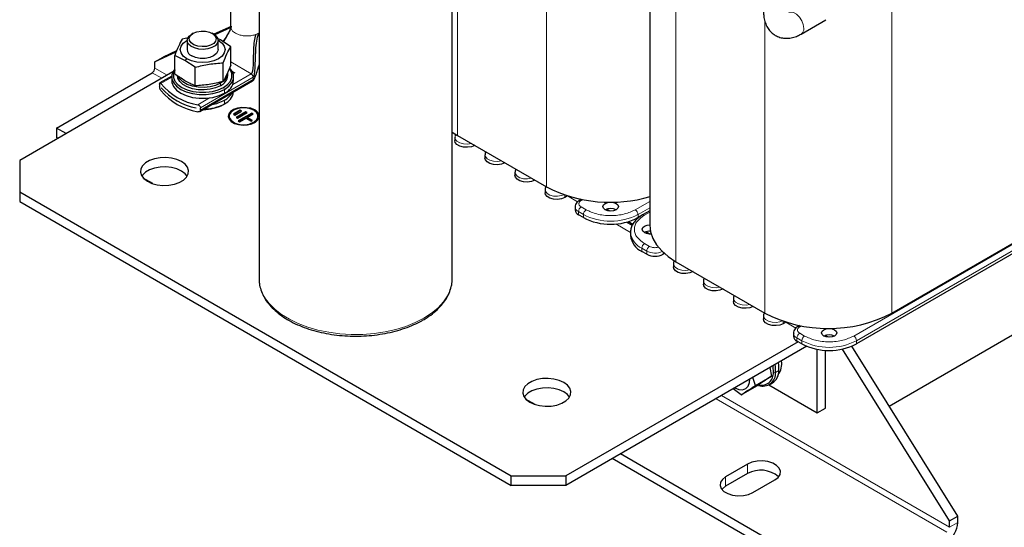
# Model space of a CAD drawing. Header units: millimetres. Extents: x 5 to 418, y 2 to 292.
# Tile 38 of 51: x 314 to 382, y 59 to 94. Entities that reach past the tile are written whole.
import ezdxf

# ---------------------------------------------------------------- set-up
doc = ezdxf.new("R2010")
doc.units = ezdxf.units.MM

msp = doc.modelspace()

# ---------------------------------------------------------------- linework, layer by layer
at = {"color": 7, "linetype": 'Continuous', "lineweight": 18}
for p, q in [((344.5945, 110.1221), (344.5945, 85.8437)), ((350.7416, 102.3814), (350.7416, 82.295)), ((359.6795, 101.4138), (359.6795, 77.1353)), ((374.5758, 97.8651), (374.5758, 73.5867)), ((365.8266, 93.6731), (365.8266, 73.5867)), ((329.0704, 93.0473), (329.2644, 92.8975)), ((329.2644, 92.8975), (329.524, 92.7855)), ((330.6659, 92.8051), (330.8672, 92.8975)), ((328.0954, 92.3968), (328.2274, 92.4321)), ((325.908, 91.1341), (325.776, 91.017)), ((324.5491, 90.0008), (323.7019, 90.4899)), ((330.3518, 90.0923), (328.935, 90.9103)), ((324.172, 89.783), (323.5133, 90.1633)), ((324.8684, 89.8731), (324.105, 89.4325)), ((326.8591, 87.7567), (330.4901, 89.8528)), ((329.0618, 90.2417), (329.0618, 90.2634)), ((329.0823, 89.3595), (330.3518, 90.0923)), ((329.1749, 90.1818), (329.1749, 90.16)), ((329.2032, 90.1654), (329.2032, 90.1818)), ((330.4901, 89.6932), (330.4901, 89.8528)), ((326.8591, 87.597), (330.4901, 89.6932)), ((328.1543, 89.5107), (328.2274, 89.4466)), ((328.2274, 89.4466), (328.2274, 89.2724)), ((328.4348, 89.1526), (328.5102, 89.022)), ((326.6569, 87.9593), (327.4729, 88.4304)), ((328.5102, 88.7607), (328.5102, 89.022)), ((328.5102, 88.2817), (328.5102, 88.0204)), ((345.7825, 85.1578), (345.7825, 85.1579)), ((347.8566, 83.9604), (347.8566, 83.9605)), ((349.9308, 82.763), (349.9308, 82.7631)), ((389.8682, 82.3494), (371.9548, 72.0082)), ((352.005, 81.5656), (352.005, 81.7334)), ((352.1839, 81.6688), (352.8779, 81.2682)), ((372.1434, 71.6816), (390.0568, 82.0228)), ((353.1364, 81.3479), (353.2524, 81.4149)), ((353.4758, 80.7166), (353.1364, 80.9125)), ((357.8674, 81.2924), (356.8699, 80.7166)), ((352.9478, 80.5859), (353.2872, 80.39)), ((352.9478, 80.3682), (352.9478, 80.5859)), ((353.2872, 80.39), (353.2872, 80.1722)), ((357.0585, 80.39), (357.8674, 80.857)), ((357.0585, 80.1722), (357.0585, 80.39)), ((357.511, 80.3465), (357.8674, 80.5522)), ((355.533, 79.7354), (356.551, 79.1478)), ((357.8504, 78.1911), (357.511, 78.3871)), ((357.3224, 78.0605), (357.6619, 77.8645)), ((357.3224, 77.8427), (357.3224, 78.0605)), ((357.6619, 77.8645), (357.6619, 77.6468)), ((358.7932, 77.6468), (358.7932, 77.7814)), ((360.8674, 76.4494), (360.8674, 76.4495)), ((362.9416, 75.252), (362.9416, 75.2521)), ((365.0158, 74.0546), (365.0158, 74.0547)), ((367.0899, 72.8572), (367.0899, 73.0251)), ((367.2688, 72.9605), (367.9629, 72.5598)), ((368.2213, 72.6396), (368.3373, 72.7065)), ((368.5607, 72.0082), (368.2213, 72.2042)), ((368.0327, 71.8776), (368.3722, 71.6816)), ((368.0327, 71.6598), (368.0327, 71.8776)), ((368.3722, 71.6816), (368.3722, 71.4639)), ((372.1434, 71.4639), (372.1434, 71.6816)), ((369.3521, 71.1045), (369.4281, 71.0606)), ((369.4659, 71.0824), (369.4281, 71.0606)), ((366.4074, 69.5061), (366.558, 69.4999)), ((366.7843, 69.6306), (366.558, 69.4999)), ((378.3848, 58.4867), (362.4501, 67.6855)), ((378.5734, 58.8133), (362.8273, 67.9033)), ((364.6198, 63.1674), (364.6198, 62.5142)), ((363.1113, 62.2966), (363.1113, 61.6433)), ((378.5734, 58.8133), (379.139, 59.1398))]:
    msp.add_line(p, q, dxfattribs=at)
at = {"color": 7, "linetype": 'Continuous', "lineweight": 25}
for p, q in [((330.8945, 106.2258), (330.8945, 75.9593)), ((344.2278, 75.9593), (344.2278, 106.2258)), ((357.8674, 102.8467), (357.8674, 79.6607)), ((328.9325, 95.973), (328.9325, 93.3601)), ((368.3274, 92.8368), (370.0321, 93.8209)), ((328.9702, 93.3642), (327.7689, 92.8247)), ((328.9441, 93.28), (327.8345, 92.7816)), ((326.0013, 92.5723), (325.5864, 92.4829)), ((326.3416, 92.8867), (326.2473, 92.8322)), ((327.7561, 92.8322), (327.6618, 92.8867)), ((328.2274, 92.4321), (328.023, 92.5331)), ((325.935, 92.3969), (325.935, 91.7654)), ((328.068, 92.4122), (328.0954, 92.3968)), ((328.0684, 91.7654), (328.0684, 92.3969)), ((328.935, 91.965), (328.2274, 92.4321)), ((328.935, 90.6833), (328.935, 91.965)), ((325.1576, 91.5793), (323.7019, 90.9254)), ((323.7019, 90.9254), (324.2676, 91.2519)), ((325.1951, 91.6686), (324.2676, 91.2519)), ((325.776, 91.017), (325.0684, 91.3669)), ((325.0684, 90.0852), (325.0684, 91.3669)), ((323.7019, 90.4899), (323.7019, 90.9254)), ((326.4837, 90.5499), (325.776, 91.017)), ((326.4837, 89.2682), (326.4837, 90.5499)), ((328.417, 89.5673), (328.417, 90.8489)), ((324.9513, 90.233), (314.3681, 84.1234)), ((316.9136, 86.3534), (323.5133, 90.1633)), ((324.8699, 89.9402), (324.0511, 89.4675)), ((324.8684, 89.8928), (324.8684, 89.6315)), ((328.735, 89.9799), (328.735, 90.1541)), ((329.0238, 90.2854), (329.0618, 90.2634)), ((329.0618, 90.2417), (329.0416, 90.2533)), ((329.051, 90.2008), (329.051, 90.2225)), ((329.0935, 90.1348), (329.1749, 90.1818)), ((329.1749, 90.16), (329.0995, 90.1165)), ((329.2032, 90.1654), (329.1024, 90.1073)), ((329.135, 89.6315), (329.135, 89.8928)), ((324.0307, 89.3895), (324.0307, 89.2299)), ((324.1451, 89.1352), (324.1451, 89.1374)), ((324.1451, 89.1352), (324.1462, 89.1358)), ((326.7985, 87.4959), (330.4496, 89.6036)), ((328.3798, 89.5472), (328.2274, 89.4466)), ((326.5587, 87.744), (326.5587, 87.7419)), ((326.8591, 87.597), (326.8591, 87.7567)), ((328.4348, 87.9768), (328.5102, 88.0204)), ((328.8301, 87.1713), (328.8301, 87.1495)), ((329.5944, 87.5795), (329.123, 87.3074)), ((329.123, 87.3074), (329.2173, 87.2529)), ((329.5944, 87.5577), (329.1419, 87.2965)), ((329.2173, 87.2529), (329.6887, 87.5251)), ((329.9715, 87.4706), (329.3116, 87.0896)), ((329.3116, 87.0896), (329.4059, 87.0352)), ((329.9715, 87.4489), (329.3304, 87.0788)), ((329.4059, 87.0352), (330.0658, 87.4162)), ((330.3958, 87.389), (329.453, 86.8447)), ((330.3958, 87.3672), (329.4719, 86.8338)), ((329.5473, 86.7903), (329.9715, 87.0352)), ((329.6887, 87.5251), (329.5944, 87.5795)), ((329.5944, 87.5577), (329.5944, 87.5795)), ((329.6698, 87.5142), (329.5944, 87.5577)), ((330.0658, 87.4162), (329.9715, 87.4706)), ((329.9715, 87.4489), (329.9715, 87.4706)), ((330.047, 87.4053), (329.9715, 87.4489)), ((329.9715, 87.0352), (330.3487, 86.8175)), ((330.0658, 87.0896), (330.4901, 87.3346)), ((330.443, 86.8719), (330.0658, 87.0896)), ((330.0658, 87.0679), (330.0658, 87.0896)), ((330.4241, 86.861), (330.0658, 87.0679)), ((330.4901, 87.3346), (330.3958, 87.389)), ((330.3958, 87.3672), (330.3958, 87.389)), ((330.4712, 87.3237), (330.3958, 87.3672)), ((330.8301, 87.1495), (330.8301, 87.1713)), ((317.5723, 85.9731), (316.9136, 86.3534)), ((316.9136, 86.3534), (316.9136, 85.7002)), ((329.453, 86.8447), (329.5473, 86.7903)), ((330.3487, 86.8175), (330.443, 86.8719)), ((317.0065, 85.6465), (316.9136, 85.7002)), ((344.2278, 86.0748), (344.5945, 85.8437)), ((344.4168, 85.7021), (344.4168, 85.4843)), ((344.5945, 85.8437), (350.7416, 82.295)), ((345.7826, 85.1578), (345.7825, 85.1578)), ((346.491, 84.5047), (346.491, 84.2869)), ((314.3681, 84.1234), (314.3681, 81.9463)), ((347.8567, 83.9604), (347.8566, 83.9604)), ((348.5651, 83.3073), (348.5651, 83.0895)), ((323.5547, 82.5196), (322.9036, 82.8954)), ((349.9309, 82.763), (349.9308, 82.763)), ((314.3681, 81.9463), (348.3092, 62.3525)), ((314.3681, 81.9463), (314.3681, 81.293)), ((350.6393, 82.1099), (350.6393, 81.8921)), ((352.1915, 81.6732), (352.005, 81.5656)), ((390.0568, 81.805), (372.1434, 71.4639)), ((314.3681, 81.293), (348.3092, 61.6992)), ((352.7135, 80.9125), (352.7135, 80.6947)), ((353.1347, 81.4371), (353.003, 81.3611)), ((374.5758, 73.5867), (387.6997, 81.1629)), ((353.2872, 80.1722), (352.9478, 80.3682)), ((355.118, 80.628), (354.8898, 80.7598)), ((357.3379, 80.3335), (357.0585, 80.1722)), ((357.8674, 80.6424), (357.3777, 80.3597)), ((356.6587, 79.6266), (356.262, 79.8556)), ((356.7027, 79.7132), (356.3931, 79.892)), ((357.0782, 80.1495), (357.0487, 80.1666)), ((356.5414, 79.149), (356.5414, 78.9313)), ((357.8333, 79.0605), (357.6051, 79.1922)), ((357.6619, 77.6468), (357.3224, 77.8427)), ((358.884, 77.6992), (358.7932, 77.6468)), ((359.5017, 76.9937), (359.5017, 76.776)), ((359.6795, 77.1353), (365.8266, 73.5867)), ((360.8675, 76.4495), (360.8674, 76.4494)), ((330.8945, 75.9593), (330.9022, 75.7738)), ((344.2232, 75.8164), (344.2278, 75.9593)), ((361.5759, 75.7963), (361.5759, 75.5786)), ((362.9417, 75.2521), (362.9416, 75.252)), ((363.6501, 74.5989), (363.6501, 74.3812)), ((365.0159, 74.0547), (365.0158, 74.0546)), ((365.7243, 73.4015), (365.7243, 73.1838)), ((367.2765, 72.9649), (367.0899, 72.8572)), ((367.7984, 72.2041), (367.7984, 71.9864)), ((368.2196, 72.7288), (368.088, 72.6528)), ((374.3976, 67.1794), (383.7965, 72.6053)), ((368.1178, 71.6107), (352.0804, 62.3525)), ((368.3722, 71.4639), (368.0327, 71.6598)), ((370.203, 71.9197), (369.9748, 72.0514)), ((368.7095, 71.299), (352.0804, 61.6992)), ((369.4281, 71.0606), (369.4275, 71.0895)), ((369.4281, 66.7057), (369.4281, 71.0606)), ((369.9938, 67.0323), (369.9938, 71.0205)), ((378.5734, 59.2487), (371.1788, 71.1077)), ((379.139, 59.5753), (371.8241, 71.3065)), ((366.1706, 69.8333), (366.2702, 69.2343)), ((365.1603, 68.5936), (364.9952, 69.1548)), ((365.1603, 68.5936), (366.2702, 69.2343)), ((366.1201, 68.6466), (366.3463, 68.7772)), ((364.193, 67.9591), (363.6405, 68.3728)), ((364.193, 67.9591), (365.3029, 68.5998)), ((366.0923, 68.6314), (369.4281, 66.7057)), ((349.9534, 67.28), (349.3023, 67.6558)), ((369.4281, 66.7057), (369.9938, 67.0323)), ((371.7851, 54.0235), (355.2847, 63.549)), ((371.7851, 54.6768), (355.8505, 63.8756)), ((364.6198, 63.1674), (363.1113, 62.2966)), ((348.3092, 62.3525), (352.0804, 62.3525)), ((348.3092, 61.6992), (348.3092, 62.3525)), ((352.0804, 62.3525), (352.0804, 61.6992)), ((364.6198, 62.5142), (363.1113, 61.6433)), ((364.9969, 61.208), (366.5054, 62.0789)), ((352.0804, 61.6992), (348.3092, 61.6992)), ((378.5734, 59.2487), (379.139, 59.5753)), ((378.5734, 58.8133), (378.5734, 59.2487)), ((379.139, 59.1398), (379.139, 59.5753))]:
    msp.add_line(p, q, dxfattribs=at)
at = {"color": 7, "linetype": 'Continuous', "lineweight": 18, "flags": 128}
for points in [[(368.5042, 93.2275), (368.4678, 93.4869), (368.363, 93.7569), (368.2025, 94.0051), (368.0055, 94.2016), (367.796, 94.3226), (367.5991, 94.3535), (367.4704, 94.3127)], [(345.5616, 85.2854), (345.5549, 85.2835), (345.2865, 85.242), (345.0097, 85.256), (344.7579, 85.3238), (344.5614, 85.4372), (344.444, 85.5825), (344.4168, 85.7006)], [(347.6358, 84.088), (347.629, 84.0861), (347.3607, 84.0446), (347.0839, 84.0586), (346.8321, 84.1264), (346.6356, 84.2398), (346.5182, 84.3851), (346.491, 84.5032)], [(349.71, 82.8906), (349.7032, 82.8887), (349.4349, 82.8472), (349.1581, 82.8612), (348.9063, 82.929), (348.7098, 83.0424), (348.5924, 83.1877), (348.5651, 83.3058)], [(351.9473, 81.7531), (351.7774, 81.6913), (351.509, 81.6498), (351.2323, 81.6638), (350.9804, 81.7316), (350.784, 81.845), (350.6666, 81.9903), (350.6393, 82.1084)], [(360.6466, 76.577), (360.6398, 76.5752), (360.3714, 76.5336), (360.0947, 76.5476), (359.8429, 76.6154), (359.6464, 76.7288), (359.529, 76.8742), (359.5017, 76.9922)], [(330.9022, 75.7738), (330.9303, 75.5608), (331.0585, 75.1109), (331.278, 74.6728), (331.5857, 74.2529), (331.9772, 73.8569), (332.4471, 73.4903), (332.9889, 73.1585), (333.5948, 72.866), (334.2564, 72.6169), (334.9644, 72.4147), (335.7088, 72.2623), (336.4793, 72.1617), (337.2649, 72.1145), (338.0547, 72.1213), (338.8375, 72.1819), (339.6025, 72.2956), (340.3388, 72.4607), (341.0361, 72.6749), (341.6846, 72.9352), (342.2752, 73.238)], [(342.2752, 73.238), (342.7997, 73.5789), (343.2506, 73.9533), (343.6216, 74.3558), (343.9076, 74.7809), (344.1045, 75.2225), (344.2095, 75.6744), (344.2232, 75.8164)], [(362.7208, 75.3796), (362.714, 75.3778), (362.4456, 75.3362), (362.1688, 75.3502), (361.917, 75.418), (361.7206, 75.5314), (361.6032, 75.6768), (361.5759, 75.7948)], [(364.795, 74.1822), (364.7882, 74.1804), (364.5198, 74.1388), (364.243, 74.1528), (363.9912, 74.2206), (363.7948, 74.334), (363.6773, 74.4794), (363.6501, 74.5974)], [(367.0322, 73.0447), (366.8623, 72.983), (366.594, 72.9414), (366.3172, 72.9554), (366.0654, 73.0232), (365.8689, 73.1366), (365.7515, 73.282), (365.7243, 73.4)]]:
    msp.add_lwpolyline(points, dxfattribs=at)
at = {"color": 7, "linetype": 'Continuous', "lineweight": 25, "flags": 128}
for points in [[(327.7561, 92.8322), (327.9049, 92.7245), (328.032, 92.5563), (328.0676, 92.3739), (328.0085, 92.1935), (327.8599, 92.0312), (327.6351, 91.9014), (327.354, 91.8157), (327.0416, 91.7815), (326.7256, 91.8021), (326.4342, 91.8755), (326.1932, 91.9952), (326.024, 92.1506), (325.9417, 92.3279), (325.9536, 92.5114), (326.0586, 92.6846), (326.2475, 92.8323), (326.2475, 92.8323)], [(326.3417, 92.8867), (326.5918, 92.9898), (326.8863, 93.0404), (327.1932, 93.0331), (327.4795, 92.9686), (327.7139, 92.854), (327.8712, 92.7016), (327.9342, 92.528), (327.8962, 92.352), (327.7613, 92.1927), (327.544, 92.0672), (327.268, 91.9893), (326.9631, 91.9674), (326.6624, 92.0038), (326.3985, 92.0946), (326.1999, 92.2299), (326.0882, 92.3952), (326.0755, 92.5724), (326.1632, 92.7424), (326.3417, 92.8867)], [(325.908, 91.1341), (325.6622, 91.319), (325.5077, 91.5343), (325.455, 91.7654), (325.5077, 91.9965), (325.6622, 92.2119), (325.908, 92.3968), (325.9354, 92.4122)], [(328.0954, 92.3968), (328.3412, 92.2119), (328.4957, 91.9965), (328.5484, 91.7654), (328.4957, 91.5343), (328.3412, 91.319), (328.0954, 91.1341), (327.775, 90.9922), (327.402, 90.903), (327.0017, 90.8725), (326.6014, 90.903), (326.2284, 90.9922), (325.908, 91.1341)], [(328.0684, 91.7654), (328.0552, 91.6691), (327.9521, 91.4859), (327.7559, 91.33), (327.486, 91.2168), (327.1686, 91.1572), (326.8348, 91.1572), (326.5174, 91.2168), (326.2475, 91.33)], [(328.4348, 89.1526), (328.7177, 89.3575), (328.9146, 89.5935), (329.0156, 89.8489), (329.0156, 90.1109), (328.9146, 90.3663), (328.8462, 90.4647)], [(328.5102, 89.022), (328.808, 89.2376), (329.0153, 89.4861), (329.1216, 89.7549), (329.1216, 90.0307), (329.0153, 90.2996), (328.872, 90.4852)], [(325.0684, 90.4135), (324.9881, 90.2996), (324.8818, 90.0307), (324.8818, 89.7549), (324.9881, 89.4861), (325.1954, 89.2376), (325.4932, 89.022), (325.8667, 88.85), (326.2971, 88.7304), (326.7628, 88.669), (327.2406, 88.669), (327.7063, 88.7304), (328.1367, 88.85), (328.5102, 89.022)], [(325.0684, 90.331), (324.9878, 90.1109), (324.9878, 89.8489), (325.0888, 89.5935), (325.2857, 89.3575), (325.5686, 89.1526), (325.9234, 88.9893), (326.3323, 88.8756), (326.7748, 88.8173), (327.2286, 88.8173), (327.6711, 88.8756), (328.08, 88.9893), (328.4348, 89.1526)], [(328.2274, 89.2724), (327.8984, 89.1236), (327.5174, 89.0246), (327.1064, 88.9811), (326.6893, 88.9957), (326.2903, 89.0674), (325.9327, 89.1922), (325.6372, 89.3628), (325.4211, 89.5692), (325.2968, 89.7996), (325.2684, 89.9799)], [(328.2274, 89.4466), (327.8984, 89.2978), (327.5174, 89.1988), (327.1064, 89.1553), (326.6893, 89.1699), (326.2903, 89.2416), (325.9327, 89.3664), (325.6372, 89.537), (325.4211, 89.7434), (325.3271, 89.8958)], [(324.8684, 89.6315), (324.8818, 89.4936), (324.9881, 89.2248), (325.1954, 88.9763), (325.4932, 88.7607), (325.8667, 88.5887), (326.2971, 88.4691), (326.7628, 88.4077), (327.2406, 88.4077), (327.7063, 88.4691), (328.1367, 88.5887), (328.5102, 88.7607)], [(330.5844, 87.5849), (330.3285, 87.6939), (330.0284, 87.7545), (329.7107, 87.7614), (329.4036, 87.7139), (329.1344, 87.6162), (328.927, 87.4771), (328.7998, 87.3089), (328.7635, 87.1495)], [(329.4049, 87.736), (329.4036, 87.7357), (329.1344, 87.638), (328.927, 87.4989), (328.7998, 87.3307), (328.7642, 87.1483), (328.8233, 86.9679), (328.9719, 86.8056), (329.1967, 86.6758), (329.4778, 86.5901), (329.7902, 86.5559), (330.1062, 86.5765), (330.3976, 86.6499), (330.6386, 86.7696), (330.8078, 86.925), (330.8901, 87.1023), (330.8945, 87.1309)], [(330.5372, 87.5795), (330.2841, 87.6857), (329.9866, 87.7415), (329.6737, 87.7415), (329.3761, 87.6857), (329.123, 87.5795), (328.9391, 87.4334), (328.8424, 87.2616), (328.8424, 87.081), (328.9391, 86.9092), (329.123, 86.7631), (329.1695, 86.7379)], [(330.5844, 87.6067), (330.3285, 87.7157), (330.2256, 87.7432)], [(328.8301, 87.1495), (328.8424, 87.0592), (328.9391, 86.8874), (329.123, 86.7413), (329.3761, 86.6351), (329.6737, 86.5793), (329.9866, 86.5793), (330.2841, 86.6351), (330.5372, 86.7413), (330.7211, 86.8874), (330.8178, 87.0592), (330.8301, 87.1495)], [(330.2922, 86.6593), (330.5372, 86.7631), (330.7211, 86.9092), (330.8178, 87.081), (330.8178, 87.2616), (330.7211, 87.4334), (330.5372, 87.5795)], [(345.7825, 85.1578), (345.5549, 85.0658), (345.2865, 85.0242), (345.0097, 85.0382), (344.7579, 85.106), (344.5614, 85.2194), (344.444, 85.3648), (344.4168, 85.4843)], [(325.5403, 84.0417), (325.2241, 84.1848), (324.8577, 84.28), (324.4625, 84.3218), (324.0614, 84.3078), (323.6778, 84.2388), (323.334, 84.1188), (323.0499, 83.9548), (322.842, 83.7563), (322.7225, 83.5348), (322.6982, 83.3033), (322.7706, 83.0751), (322.9355, 82.8636), (323.1833, 82.681), (323.4996, 82.538), (323.866, 82.4428), (324.2612, 82.401), (324.6623, 82.415), (325.0459, 82.484), (325.3897, 82.604), (325.6738, 82.768), (325.8817, 82.9665), (326.0012, 83.1879), (326.0255, 83.4195), (325.953, 83.6476), (325.7881, 83.8591), (325.5403, 84.0417)], [(325.5403, 83.3885), (325.2241, 83.5315), (324.8577, 83.6267), (324.4625, 83.6685), (324.0614, 83.6545), (323.6778, 83.5855), (323.334, 83.4655), (323.0499, 83.3015), (322.842, 83.103), (322.7941, 83.0348)], [(347.8566, 83.9604), (347.629, 83.8684), (347.3607, 83.8269), (347.0839, 83.8408), (346.8321, 83.9086), (346.6356, 84.022), (346.5182, 84.1674), (346.491, 84.2869)], [(325.9295, 83.0348), (325.7881, 83.2059), (325.5403, 83.3885)], [(349.9308, 82.763), (349.7032, 82.671), (349.4349, 82.6295), (349.1581, 82.6434), (348.9063, 82.7112), (348.7098, 82.8246), (348.5924, 82.97), (348.5651, 83.0895)], [(352.005, 81.5656), (351.7774, 81.4736), (351.509, 81.4321), (351.2323, 81.446), (350.9804, 81.5138), (350.784, 81.6272), (350.6666, 81.7726), (350.6393, 81.8921)], [(354.7957, 80.7166), (354.6801, 80.8165), (354.6395, 80.9343), (354.6801, 81.0521), (354.7957, 81.152), (354.9687, 81.2187), (355.1728, 81.2422), (355.3769, 81.2187), (355.55, 81.152), (355.6656, 81.0521), (355.7062, 80.9343), (355.6656, 80.8165), (355.55, 80.7166), (355.3769, 80.6498), (355.1728, 80.6264), (354.9687, 80.6498), (354.7957, 80.7166)], [(357.511, 79.1491), (357.3954, 79.249), (357.3548, 79.3668), (357.3954, 79.4846), (357.511, 79.5845), (357.684, 79.6512), (357.8674, 79.6744)], [(357.8674, 79.6607), (357.9204, 79.1946), (358.0782, 78.7364), (358.3384, 78.294), (358.6963, 77.875), (359.1459, 77.4866), (359.6795, 77.1353)], [(360.8674, 76.4494), (360.6398, 76.3574), (360.3714, 76.3159), (360.0947, 76.3299), (359.8429, 76.3977), (359.6464, 76.5111), (359.529, 76.6564), (359.5017, 76.776)], [(362.9416, 75.252), (362.714, 75.16), (362.4456, 75.1185), (362.1688, 75.1325), (361.917, 75.2003), (361.7206, 75.3137), (361.6032, 75.459), (361.5759, 75.5786)], [(365.0158, 74.0546), (364.7882, 73.9626), (364.5198, 73.9211), (364.243, 73.9351), (363.9912, 74.0029), (363.7948, 74.1163), (363.6773, 74.2616), (363.6501, 74.3812)], [(367.0899, 72.8572), (366.8623, 72.7652), (366.594, 72.7237), (366.3172, 72.7377), (366.0654, 72.8055), (365.8689, 72.9189), (365.7515, 73.0642), (365.7243, 73.1838)], [(369.8807, 72.0082), (369.765, 72.1081), (369.7244, 72.2259), (369.765, 72.3437), (369.8807, 72.4436), (370.0537, 72.5104), (370.2578, 72.5338), (370.4619, 72.5104), (370.6349, 72.4436), (370.7505, 72.3437), (370.7911, 72.2259), (370.7505, 72.1081), (370.6349, 72.0082), (370.4619, 71.9415), (370.2578, 71.918), (370.0537, 71.9415), (369.8807, 72.0082)], [(366.558, 69.4999), (366.5445, 69.8975), (366.5234, 70.037)], [(366.7843, 69.6306), (366.7708, 70.0281), (366.7497, 70.1676)], [(366.4074, 69.5061), (366.3946, 69.8838), (366.3844, 69.9568)], [(351.939, 68.8021), (351.6227, 68.9451), (351.2563, 69.0403), (350.8611, 69.0822), (350.4601, 69.0681), (350.0765, 68.9991), (349.7326, 68.8791), (349.4485, 68.7151), (349.2407, 68.5166), (349.1211, 68.2952), (349.0969, 68.0637), (349.1693, 67.8355), (349.3342, 67.624), (349.582, 67.4414), (349.8983, 67.2984), (350.2646, 67.2032), (350.6599, 67.1614), (351.0609, 67.1754), (351.4445, 67.2444), (351.7884, 67.3644), (352.0725, 67.5284), (352.2803, 67.7269), (352.3999, 67.9483), (352.4241, 68.1799), (352.3517, 68.408), (352.1868, 68.6195), (351.939, 68.8021)], [(363.7336, 68.4265), (364.0134, 68.3186), (364.2735, 68.3046), (364.4942, 68.3864), (364.6604, 68.5584), (364.761, 68.8089), (364.7888, 69.0357)], [(351.939, 68.1489), (351.6227, 68.2919), (351.2563, 68.3871), (350.8611, 68.4289), (350.4601, 68.4149), (350.0765, 68.3459), (349.7326, 68.2259), (349.4485, 68.0619), (349.2407, 67.8634), (349.1928, 67.7951)], [(352.3282, 67.7951), (352.1868, 67.9663), (351.939, 68.1489)], [(366.5054, 62.0789), (366.7328, 62.2542), (366.8655, 62.4595), (366.8925, 62.678), (366.8119, 62.8921), (366.63, 63.0844), (366.3616, 63.2393), (366.0285, 63.3443), (365.6577, 63.3909), (365.2792, 63.3753), (364.9236, 63.2987), (364.6198, 63.1674)], [(363.1113, 62.2966), (362.8839, 62.1212), (362.7512, 61.9159), (362.7242, 61.6974), (362.8048, 61.4833), (362.9867, 61.291), (363.2551, 61.1361), (363.5881, 61.0311), (363.959, 60.9845), (364.3375, 61.0002), (364.6931, 61.0767), (364.9969, 61.208)], [(363.1113, 61.6433), (362.8839, 61.4679), (362.8468, 61.4257)]]:
    msp.add_lwpolyline(points, dxfattribs=at)
at = {"color": 7, "linetype": 'Continuous', "lineweight": 18}
for centre, radius, start, end in [((368.1014, 93.1744), 0.4062, 303.826905, 7.515091), ((353.1148, 80.9535), 0.4037, 186.334318, 245.569374), ((353.3572, 80.5673), 0.4098, 122.605478, 177.394522), ((353.0582, 81.2388), 0.1342, 54.387384, 114.250184), ((353.6966, 80.3713), 0.4098, 122.605478, 177.394522), ((355.1728, 84.0292), 4.0987, 242.609672, 297.390328), ((356.6491, 80.3713), 0.4098, 2.605478, 57.394522), ((357.4329, 80.2374), 0.1342, 54.390431, 114.215237), ((357.8794, 79.2863), 1.3464, 186.415638, 245.562224), ((357.7318, 78.0419), 0.4098, 122.605478, 177.394522), ((358.0712, 77.8459), 0.4098, 122.605478, 177.394522), ((358.2302, 78.9701), 1.2431, 242.794, 294.055924), ((368.1997, 72.2451), 0.4037, 186.334318, 245.569374), ((368.4421, 71.8589), 0.4098, 122.605478, 177.394522), ((368.1432, 72.5305), 0.1342, 54.387384, 114.250184), ((368.7816, 71.663), 0.4098, 122.605478, 177.394522), ((370.2578, 75.3208), 4.0987, 242.609672, 297.390328), ((371.734, 71.663), 0.4098, 2.605478, 57.394522)]:
    msp.add_arc(centre, radius, start, end, dxfattribs=at)
at = {"color": 7, "linetype": 'Continuous', "lineweight": 25}
for centre, radius, start, end in [((326.4514, 91.8062), 0.518, 184.510904, 246.809237), ((323.2925, 90.5085), 0.4098, 302.605478, 357.394522), ((327.8971, 90.0453), 0.8405, 293.138126, 355.541733), ((327.9884, 90.1939), 0.7477, 309.648234, 356.948683), ((327.3413, 92.0917), 4.1887, 219.409404, 260.595972), ((327.3316, 91.87), 4.1978, 220.615431, 259.389946), ((327.3316, 91.8678), 4.1978, 220.615431, 259.389946), ((328.0905, 89.7214), 1.0484, 293.599171, 355.080688), ((327.3413, 91.6126), 4.1887, 219.409404, 260.595972), ((328.078, 88.9951), 1.0663, 293.913305, 351.845185), ((327.9248, 89.4231), 1.2828, 297.149417, 330.440425), ((327.0546, 90.5863), 2.952, 269.684167, 297.875152), ((327.0617, 90.7556), 3.0951, 270.408353, 297.904861), ((327.1579, 90.7516), 2.8159, 279.632862, 298.700317), ((330.3649, 87.1152), 0.5383, 10.329268, 65.941421), ((330.3649, 87.0934), 0.5383, 10.329268, 65.941421), ((355.1488, 90.8871), 9.6565, 242.845456, 286.580765), ((353.1139, 80.7347), 0.4024, 185.694799, 245.625342), ((355.1728, 79.9886), 0.8198, 62.615753, 117.384247), ((355.1728, 83.8115), 4.0987, 242.609672, 297.390328), ((357.8759, 79.0644), 1.3412, 185.694799, 245.625342), ((357.8853, 79.8756), 0.8173, 242.745649, 274.907832), ((357.8824, 78.4312), 0.8082, 87.990941, 117.353313), ((358.2275, 78.7386), 1.2296, 242.609672, 297.390328), ((370.2012, 82.0297), 9.509, 242.609672, 297.390328), ((370.2578, 71.2803), 0.8198, 62.615753, 117.384247), ((368.1988, 72.0263), 0.4024, 185.694799, 245.625342), ((370.2578, 75.1031), 4.0987, 242.609672, 297.390328), ((365.742, 70.083), 1.2406, 323.594848, 9.694051), ((365.5754, 69.4415), 0.8345, 256.77666, 4.440871), ((365.6772, 69.4369), 0.8831, 250.820375, 4.092716), ((365.8071, 69.593), 0.9779, 303.461556, 2.198349), ((365.5401, 60.8764), 1.8786, 49.106312, 119.333177), ((377.5015, 59.2143), 1.6393, 302.605478, 357.394522)]:
    msp.add_arc(centre, radius, start, end, dxfattribs=at)
for points, knots in [([(365.7275, 94.3381), (365.7299, 94.2539), (365.7363, 94.0365), (365.8013, 93.7068), (365.9361, 93.3664), (366.1299, 93.075), (366.3825, 92.8327), (366.6866, 92.6551), (367.0262, 92.5546), (367.3761, 92.5319), (367.7307, 92.5827), (368.0502, 92.6884), (368.2456, 92.793), (368.3274, 92.8368)], [0, 0, 0, 0, 0.0650782, 0.1681329, 0.2657016, 0.3588717, 0.4495536, 0.5466468, 0.6406323, 0.7335767, 0.8285981, 0.9282136, 1, 1, 1, 1]), ([(328.4302, 92.2982), (328.4466, 92.3212), (328.5618, 92.4832), (328.7461, 92.7881), (328.8877, 93.0962), (328.9571, 93.247)], [0, 0, 0, 0, 0.0779685, 0.5483486, 1, 1, 1, 1]), ([(328.9598, 93.3721), (328.9643, 93.3765), (328.9738, 93.3858), (328.9859, 93.3475), (328.9754, 93.3043), (328.9726, 93.2928)], [0, 0, 0, 0, 0.3964093, 0.8405473, 1, 1, 1, 1]), ([(325.5864, 92.4829), (325.5001, 92.3263), (325.3274, 92.0129), (325.1548, 91.5822), (325.0684, 91.3669)], [0, 0, 0, 0, 0.4999949, 1, 1, 1, 1]), ([(328.8988, 93.1259), (328.8229, 92.9778), (328.6783, 92.6957), (328.4832, 92.444), (328.3905, 92.3244)], [0, 0, 0, 0, 0.5251074, 1, 1, 1, 1]), ([(330.6659, 92.8051), (330.6258, 92.6508), (330.5403, 92.3214), (330.5094, 91.7765), (330.4955, 91.2642), (330.4884, 90.8242), (330.4725, 90.4949), (330.4464, 90.2753), (330.4078, 90.1632), (330.3839, 90.1177), (330.362, 90.1004), (330.3518, 90.0923)], [0, 0, 0, 0, 0.1795622, 0.3833626, 0.5901262, 0.7327213, 0.8532939, 0.9428217, 0.9650165, 0.9837174, 1, 1, 1, 1]), ([(330.4901, 89.8528), (330.5003, 89.8612), (330.5228, 89.8795), (330.5465, 89.9284), (330.5859, 90.051), (330.6128, 90.2921), (330.6319, 90.6566), (330.6448, 91.1471), (330.6689, 91.7225), (330.7145, 92.3378), (330.8185, 92.7189), (330.8672, 92.8975)], [0, 0, 0, 0, 0.01487924, 0.0325481, 0.054008, 0.14240616, 0.2626605, 0.40546694, 0.61323396, 0.81871395, 1, 1, 1, 1]), ([(328.417, 90.8489), (328.5033, 91.0642), (328.676, 91.4949), (328.8486, 91.8083), (328.935, 91.965)], [0, 0, 0, 0, 0.4999949, 1, 1, 1, 1]), ([(326.4837, 90.5499), (326.8059, 90.629), (327.4503, 90.7874), (328.0947, 90.8284), (328.417, 90.8489)], [0, 0, 0, 0, 0.4999949, 1, 1, 1, 1]), ([(328.935, 90.6833), (328.8486, 90.468), (328.676, 90.0373), (328.5033, 89.7239), (328.417, 89.5673)], [0, 0, 0, 0, 0.4999949, 1, 1, 1, 1]), ([(330.4521, 89.6051), (330.4645, 89.6155), (330.5326, 89.6726), (330.6254, 89.8802), (330.7395, 90.1638), (330.8282, 90.455), (330.8768, 90.6251), (330.8941, 90.6942), (330.8945, 90.6959)], [0, 0, 0, 0, 0.043759, 0.2406038, 0.5568484, 0.8240511, 0.9956574, 1, 1, 1, 1]), ([(326.4837, 89.2682), (326.2474, 89.3753), (325.7756, 89.589), (325.3039, 89.92), (325.0684, 90.0852)], [0, 0, 0, 0, 0.50087292, 1, 1, 1, 1]), ([(329.0618, 90.2634), (329.069, 90.2585), (329.0835, 90.2486), (329.0921, 90.2296), (329.0909, 90.2099), (329.0797, 90.1932), (329.0667, 90.1848), (329.0618, 90.1816)], [0, 0, 0, 0, 0.2120721, 0.4249187, 0.6288557, 0.8604484, 1, 1, 1, 1]), ([(329.0901, 90.2007), (329.0902, 90.2046), (329.0904, 90.2156), (329.0795, 90.2301), (329.0666, 90.2385), (329.0618, 90.2417)], [0, 0, 0, 0, 0.2579416, 0.7209834, 1, 1, 1, 1]), ([(329.1749, 90.1818), (329.1771, 90.1829), (329.1803, 90.1846), (329.1854, 90.1857), (329.189, 90.186), (329.1927, 90.1857), (329.1978, 90.1846), (329.201, 90.1829), (329.2032, 90.1818)], [0, 0, 0, 0, 0.2731773, 0.3898787, 0.5, 0.6101213, 0.7268227, 1, 1, 1, 1]), ([(329.1978, 90.1623), (329.1973, 90.1626), (329.1957, 90.1633), (329.1927, 90.1639), (329.189, 90.1642), (329.1854, 90.1639), (329.1803, 90.1628), (329.1771, 90.1612), (329.1749, 90.16)], [0, 0, 0, 0, 0.0837657, 0.2308797, 0.3696989, 0.508518, 0.6556321, 1, 1, 1, 1]), ([(329.2032, 90.1818), (329.2052, 90.1805), (329.208, 90.1787), (329.21, 90.1757), (329.2104, 90.1736), (329.21, 90.1715), (329.208, 90.1686), (329.2052, 90.1667), (329.2032, 90.1654)], [0, 0, 0, 0, 0.2731773, 0.3898787, 0.5, 0.6101213, 0.7268227, 1, 1, 1, 1]), ([(324.0307, 89.3895), (324.0314, 89.405), (324.0327, 89.436), (324.0431, 89.4633), (324.0592, 89.4733), (324.0804, 89.4644), (324.0969, 89.4429), (324.105, 89.4325)], [0, 0, 0, 0, 0.1893549, 0.3783934, 0.5758662, 0.7925045, 1, 1, 1, 1]), ([(324.105, 88.9534), (324.0956, 88.9695), (324.0768, 89.0016), (324.0533, 89.0708), (324.0373, 89.1435), (324.0312, 89.1977), (324.0308, 89.2232), (324.0307, 89.2299)], [0, 0, 0, 0, 0.2416502, 0.4835575, 0.7160096, 0.9261457, 1, 1, 1, 1]), ([(328.417, 89.5673), (328.0948, 89.4881), (327.4503, 89.3297), (326.8059, 89.2887), (326.4837, 89.2682)], [0, 0, 0, 0, 0.4999949, 1, 1, 1, 1]), ([(326.6569, 87.9593), (326.6811, 87.9518), (326.7296, 87.9368), (326.794, 87.8912), (326.8397, 87.8357), (326.8576, 87.7883), (326.8588, 87.7632), (326.8591, 87.7567)], [0, 0, 0, 0, 0.2416502, 0.4835575, 0.7160096, 0.9261457, 1, 1, 1, 1]), ([(326.8591, 87.597), (326.8571, 87.5808), (326.8532, 87.5483), (326.8229, 87.5096), (326.7778, 87.4828), (326.7201, 87.4707), (326.6777, 87.4771), (326.6569, 87.4803)], [0, 0, 0, 0, 0.1893549, 0.3783934, 0.5758662, 0.7925045, 1, 1, 1, 1]), ([(344.4758, 85.9191), (344.4525, 85.8743), (344.4164, 85.8049), (344.4236, 85.728), (344.4261, 85.7007)], [0, 0, 0, 0, 0.6449179, 1, 1, 1, 1]), ([(346.5479, 84.716), (346.5256, 84.6731), (346.4906, 84.6055), (346.4977, 84.5306), (346.5003, 84.5033)], [0, 0, 0, 0, 0.6352039, 1, 1, 1, 1]), ([(348.622, 83.5186), (348.5998, 83.4757), (348.5648, 83.4081), (348.5719, 83.3332), (348.5745, 83.3059)], [0, 0, 0, 0, 0.6352039, 1, 1, 1, 1]), ([(350.6962, 82.3212), (350.674, 82.2783), (350.639, 82.2107), (350.646, 82.1358), (350.6486, 82.1085)], [0, 0, 0, 0, 0.6352039, 1, 1, 1, 1]), ([(353.0034, 81.3607), (352.961, 81.3332), (352.8719, 81.2754), (352.7734, 81.151), (352.7134, 81.0206), (352.7205, 80.9363), (352.7229, 80.9082)], [0, 0, 0, 0, 0.2612359, 0.5493736, 0.8495961, 1, 1, 1, 1]), ([(357.378, 80.3594), (357.3761, 80.3585), (357.2801, 80.31), (357.1178, 80.1909), (356.8998, 80.0003), (356.726, 79.7808), (356.6038, 79.5362), (356.5402, 79.315), (356.5485, 79.1784), (356.5513, 79.1327)], [0, 0, 0, 0, 0.0035741, 0.1771345, 0.3537397, 0.53313, 0.715981, 0.9047966, 1, 1, 1, 1]), ([(359.5608, 77.2107), (359.5375, 77.166), (359.5014, 77.0965), (359.5085, 77.0196), (359.511, 76.9923)], [0, 0, 0, 0, 0.6449179, 1, 1, 1, 1]), ([(330.9113, 75.7593), (330.9123, 75.7176), (330.9169, 75.5261), (331.0094, 75.1886), (331.189, 74.755), (331.4548, 74.3377), (331.7963, 73.9407), (332.2123, 73.5689), (332.6971, 73.2274), (333.2441, 72.9209), (333.8457, 72.6534), (334.494, 72.428), (335.1804, 72.2474), (335.8964, 72.1135), (336.6329, 72.0278), (337.381, 71.9912), (338.1312, 72.0041), (338.8743, 72.0663), (339.6011, 72.1772), (340.3026, 72.3355), (340.9703, 72.5395), (341.5843, 72.783), (341.9902, 72.9847), (342.1907, 73.0992), (342.22, 73.1159)], [0, 0, 0, 0, 0.0132183, 0.0607181, 0.1083734, 0.1564619, 0.2050687, 0.254108, 0.30342, 0.3528574, 0.402313, 0.4517359, 0.501114, 0.5504498, 0.5997529, 0.6490362, 0.698314, 0.7475997, 0.7969049, 0.8462449, 0.8956349, 0.9450881, 0.9919974, 1, 1, 1, 1]), ([(342.22, 73.1159), (342.3133, 73.1717), (342.5837, 73.3336), (342.9842, 73.6293), (343.3939, 74.0104), (343.7272, 74.4196), (343.9826, 74.8504), (344.1448, 75.2963), (344.2215, 75.6176), (344.2187, 75.7874), (344.2184, 75.8053)], [0, 0, 0, 0, 0.0800425, 0.2318967, 0.383836, 0.535392, 0.6860325, 0.8351867, 0.982577, 1, 1, 1, 1]), ([(361.6328, 76.0077), (361.6106, 75.9647), (361.5755, 75.8971), (361.5826, 75.8222), (361.5852, 75.7949)], [0, 0, 0, 0, 0.6352039, 1, 1, 1, 1]), ([(363.707, 74.8103), (363.6847, 74.7673), (363.6497, 74.6997), (363.6568, 74.6248), (363.6594, 74.5975)], [0, 0, 0, 0, 0.6352039, 1, 1, 1, 1]), ([(365.7812, 73.6129), (365.7589, 73.5699), (365.7239, 73.5023), (365.731, 73.4274), (365.7336, 73.4001)], [0, 0, 0, 0, 0.6352039, 1, 1, 1, 1]), ([(368.0884, 72.6523), (368.046, 72.6249), (367.9568, 72.5671), (367.8584, 72.4426), (367.7984, 72.3123), (367.8055, 72.228), (367.8078, 72.1998)], [0, 0, 0, 0, 0.2612359, 0.5493736, 0.8495961, 1, 1, 1, 1]), ([(366.2702, 69.2343), (366.1344, 69.1432), (365.8628, 68.961), (365.4895, 68.7202), (365.3029, 68.5998)], [0, 0, 0, 0, 0.4999949, 1, 1, 1, 1]), ([(364.193, 67.9591), (364.3288, 68.0501), (364.6005, 68.2323), (364.9737, 68.4732), (365.1603, 68.5936)], [0, 0, 0, 0, 0.4999949, 1, 1, 1, 1])]:
    msp.add_open_spline(points, degree=3, knots=knots, dxfattribs=at)
at = {"color": 7, "linetype": 'Continuous', "lineweight": 18}
for points, knots in [([(328.9364, 93.3603), (328.9401, 93.3089), (328.948, 93.1995), (329.028, 93.1), (329.0704, 93.0473)], [0, 0, 0, 0, 0.4703246, 1, 1, 1, 1]), ([(330.4901, 89.6932), (330.4989, 89.6998), (330.5187, 89.7147), (330.5459, 89.7514), (330.5931, 89.8292), (330.6842, 90.0362), (330.792, 90.3646), (330.8614, 90.6433), (330.8945, 90.7763)], [0, 0, 0, 0, 0.0325793, 0.0732546, 0.1227792, 0.2743258, 0.6535121, 1, 1, 1, 1]), ([(330.4496, 89.6036), (330.4496, 89.6036), (330.4645, 89.6065), (330.483, 89.6359), (330.4877, 89.6741), (330.4901, 89.6932)], [0, 0, 0, 0, 0.00010213, 0.50005106, 1, 1, 1, 1]), ([(353.1364, 80.9125), (353.094, 80.9428), (353.0286, 80.9896), (352.9877, 81.0674), (352.9764, 81.1302), (352.9877, 81.193), (353.0286, 81.2708), (353.094, 81.3176), (353.1364, 81.3479)], [0, 0, 0, 0, 0.2394429, 0.3696359, 0.4999999, 0.6301929, 0.7605571, 1, 1, 1, 1]), ([(356.8699, 80.7166), (356.6337, 80.6064), (356.2705, 80.437), (355.6637, 80.331), (355.1728, 80.3005), (354.6819, 80.331), (354.0752, 80.437), (353.7119, 80.6064), (353.4758, 80.7166)], [0, 0, 0, 0, 0.23945684, 0.36836066, 0.5, 0.63163934, 0.76054316, 1, 1, 1, 1]), ([(357.511, 78.3871), (357.3202, 78.5234), (357.0267, 78.7331), (356.8432, 79.0834), (356.7903, 79.3668), (356.8432, 79.6502), (357.0267, 80.0004), (357.3202, 80.2101), (357.511, 80.3465)], [0, 0, 0, 0, 0.23945684, 0.36836066, 0.5, 0.63163934, 0.76054316, 1, 1, 1, 1]), ([(358.462, 78.1352), (358.4546, 78.1321), (358.4177, 78.1167), (358.3354, 78.1063), (358.2278, 78.0985), (358.1188, 78.1054), (357.984, 78.1289), (357.9029, 78.1667), (357.8504, 78.1911)], [0, 0, 0, 0, 0.0413992, 0.2054934, 0.3698034, 0.5338977, 0.6982078, 1, 1, 1, 1]), ([(368.2213, 72.2042), (368.179, 72.2345), (368.1136, 72.2812), (368.0726, 72.3591), (368.0613, 72.4218), (368.0726, 72.4846), (368.1135, 72.5625), (368.179, 72.6093), (368.2213, 72.6396)], [0, 0, 0, 0, 0.2394429, 0.3696359, 0.4999999, 0.6301929, 0.7605571, 1, 1, 1, 1]), ([(371.9548, 72.0082), (371.7187, 71.8981), (371.3554, 71.7286), (370.7487, 71.6227), (370.2578, 71.5922), (369.7669, 71.6227), (369.1602, 71.7286), (368.7969, 71.8981), (368.5607, 72.0082)], [0, 0, 0, 0, 0.23945684, 0.36836066, 0.5, 0.63163934, 0.76054316, 1, 1, 1, 1])]:
    msp.add_open_spline(points, degree=3, knots=knots, dxfattribs=at)
for points in [[(329.524, 92.7855), (329.6153, 92.7618), (329.798, 92.7144), (330.0998, 92.6994), (330.3997, 92.7247), (330.5771, 92.7783), (330.6659, 92.8051)], [(330.4732, 89.939), (330.4665, 89.9549), (330.453, 89.9867), (330.4232, 90.0302), (330.3889, 90.0676), (330.3642, 90.0841), (330.3518, 90.0923)], [(330.4901, 89.8528), (330.4894, 89.8666), (330.4879, 89.8941), (330.4781, 89.924), (330.4732, 89.939)]]:
    msp.add_open_spline(points, degree=3, dxfattribs=at)

doc.saveas('drawing.dxf')
